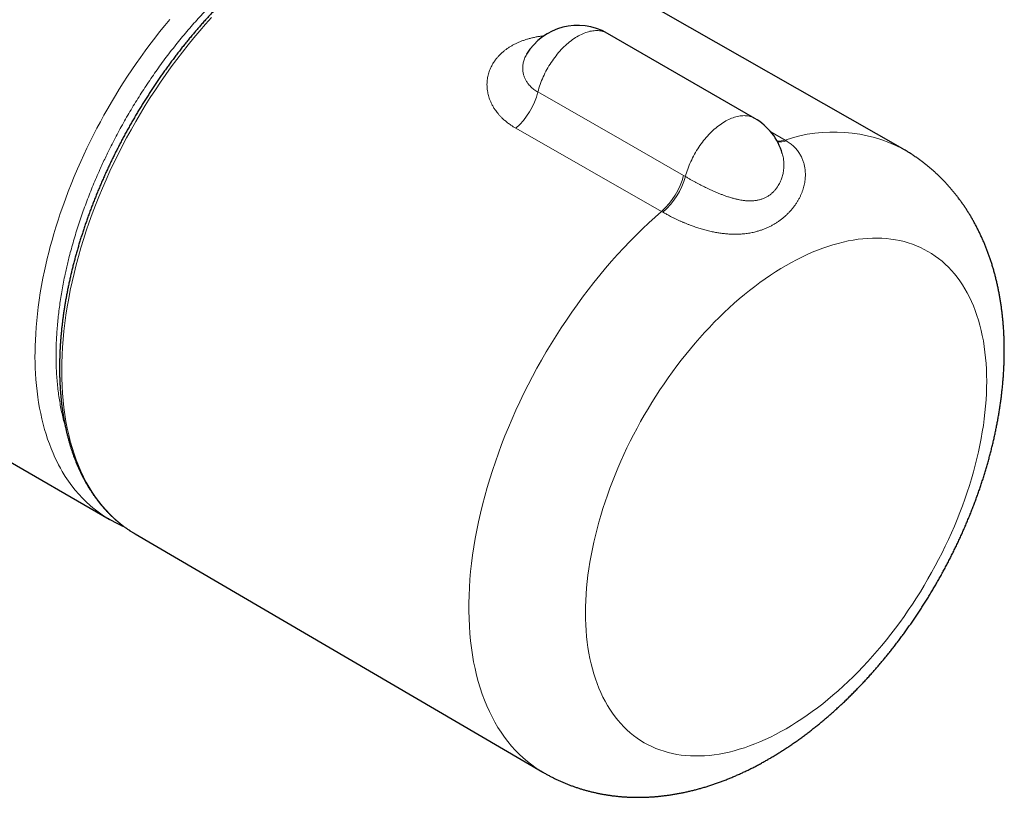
# Model space of a CAD drawing. Header units: millimetres. Extents: x 8 to 806, y 12 to 390.
# Tile 10 of 15: x 740 to 806, y 24 to 77. Entities that reach past the tile are written whole.
import ezdxf

# ---------------------------------------------------------------- set-up
doc = ezdxf.new("R2010")
doc.units = ezdxf.units.MM

msp = doc.modelspace()

# ---------------------------------------------------------------- linework, layer by layer
at = {"color": 7, "linetype": 'Continuous', "lineweight": 30}
for p, q in [((799.392, 67.924), (771.845, 83.63)), ((789.461, 69.962), (779.561, 75.677)), ((700.461, 69.397), (746.098, 43.052)), ((747.769, 42.101), (747.845, 42.057)), ((747.845, 42.057), (775.222, 26.056))]:
    msp.add_line(p, q, dxfattribs=at)
at = {"color": 252, "linetype": 'Continuous', "lineweight": 0}
for p, q in [((783.199, 63.723), (773.411, 69.303)), ((790.534, 69.057), (791.49, 68.51)), ((791.49, 68.51), (791.574, 68.461)), ((784.672, 66.135), (784.798, 66.062)), ((783.282, 63.674), (783.199, 63.723))]:
    msp.add_line(p, q, dxfattribs=at)
at = {"color": 252, "linetype": 'Continuous', "lineweight": 0, "flags": 128}
for points in [[(752.979, 76.741), (752.575, 76.294), (752.177, 75.837), (751.784, 75.371), (751.396, 74.896), (751.014, 74.413), (750.638, 73.923), (750.269, 73.424), (749.906, 72.919), (749.55, 72.406), (749.201, 71.887), (748.86, 71.362), (748.526, 70.831), (748.199, 70.294), (747.881, 69.752), (747.571, 69.206), (747.269, 68.655), (746.976, 68.1), (746.692, 67.542), (746.417, 66.98), (746.151, 66.415), (745.895, 65.848), (745.648, 65.279), (745.411, 64.708), (745.184, 64.136), (744.967, 63.563), (744.76, 62.99), (744.563, 62.416), (744.377, 61.843), (744.202, 61.27), (744.037, 60.699), (743.884, 60.129), (743.741, 59.56), (743.609, 58.994), (743.488, 58.431), (743.379, 57.87), (743.281, 57.313), (743.194, 56.76), (743.119, 56.211), (743.055, 55.666), (743.003, 55.127), (742.962, 54.592), (742.933, 54.064), (742.916, 53.541), (742.91, 53.024), (742.916, 52.515), (742.933, 52.012), (742.962, 51.517), (743.003, 51.029), (743.055, 50.55), (743.119, 50.079), (743.194, 49.617), (743.281, 49.164), (743.379, 48.72), (743.488, 48.286), (743.609, 47.861), (743.741, 47.448), (743.884, 47.044), (744.037, 46.652), (744.202, 46.27), (744.377, 45.9), (744.563, 45.541), (744.76, 45.195), (744.967, 44.86), (745.184, 44.538), (745.411, 44.228), (745.648, 43.931), (745.895, 43.647), (746.151, 43.376), (746.417, 43.118), (746.692, 42.874), (746.976, 42.643), (747.269, 42.427), (747.571, 42.224), (747.769, 42.101)], [(746.099, 43.053), (746.043, 43.084), (745.789, 43.239), (745.541, 43.404), (745.356, 43.537), (745.173, 43.675), (744.994, 43.819), (744.818, 43.967), (744.556, 44.206), (744.302, 44.457), (744.056, 44.722), (743.82, 44.998), (743.588, 45.291), (743.365, 45.597), (743.152, 45.916), (742.949, 46.247), (742.82, 46.473), (742.696, 46.704), (742.576, 46.94), (742.46, 47.182), (742.327, 47.481), (742.2, 47.787), (742.08, 48.099), (741.966, 48.42), (741.859, 48.748), (741.76, 49.082), (741.665, 49.428), (741.579, 49.78), (741.499, 50.138), (741.427, 50.504), (741.362, 50.876), (741.305, 51.254), (741.254, 51.642), (741.212, 52.035), (741.177, 52.435), (741.15, 52.84), (741.133, 53.201), (741.122, 53.567), (741.117, 53.936), (741.118, 54.31), (741.126, 54.687), (741.14, 55.068), (741.163, 55.505), (741.194, 55.946), (741.232, 56.391), (741.279, 56.841), (741.334, 57.295), (741.397, 57.751), (741.472, 58.241), (741.557, 58.734), (741.65, 59.23), (741.753, 59.729), (741.842, 60.138), (741.938, 60.548), (742.04, 60.959), (742.147, 61.372), (742.261, 61.786), (742.38, 62.202), (742.519, 62.661), (742.664, 63.121), (742.817, 63.582), (742.976, 64.043), (743.158, 64.548), (743.349, 65.054), (743.547, 65.558), (743.753, 66.064), (743.968, 66.569), (744.19, 67.073), (744.394, 67.521), (744.605, 67.968), (744.821, 68.412), (745.044, 68.857), (745.272, 69.299), (745.506, 69.74), (745.749, 70.184), (745.998, 70.626), (746.252, 71.064), (746.513, 71.501), (746.778, 71.935), (747.049, 72.365), (747.328, 72.796), (747.612, 73.222), (747.901, 73.646), (748.195, 74.064), (748.511, 74.503), (748.833, 74.935), (749.159, 75.363), (749.489, 75.784), (749.827, 76.202), (750.169, 76.614)], [(779.561, 75.677), (779.559, 75.679), (779.488, 75.717), (779.415, 75.75), (779.339, 75.78), (779.261, 75.805), (779.181, 75.826), (779.1, 75.842), (779.016, 75.854), (778.931, 75.862), (778.844, 75.865), (778.755, 75.863), (778.665, 75.857), (778.573, 75.847), (778.481, 75.833), (778.387, 75.814), (778.292, 75.79), (778.197, 75.763), (778.1, 75.731), (778.003, 75.694), (777.906, 75.654), (777.807, 75.609), (777.709, 75.56), (777.611, 75.507), (777.512, 75.45), (777.414, 75.39), (777.315, 75.325), (777.217, 75.256), (777.12, 75.184), (777.023, 75.108), (776.926, 75.029), (776.83, 74.946), (776.736, 74.86), (776.642, 74.771), (776.549, 74.679), (776.458, 74.583), (776.368, 74.485), (776.279, 74.384), (776.192, 74.281), (776.107, 74.174), (776.023, 74.066), (775.941, 73.955), (775.862, 73.842), (775.784, 73.727), (775.708, 73.611), (775.635, 73.492), (775.564, 73.372), (775.495, 73.251), (775.429, 73.128), (775.366, 73.005), (775.305, 72.88), (775.247, 72.755), (775.192, 72.628), (775.139, 72.502), (775.09, 72.375), (775.043, 72.248), (775, 72.12), (774.96, 71.993), (774.923, 71.866), (774.889, 71.74)], [(774.889, 71.74), (780.551, 68.496), (784.672, 66.135)], [(789.461, 69.962), (789.445, 69.971), (789.375, 70.008), (789.301, 70.041), (789.226, 70.069), (789.149, 70.094), (789.069, 70.113), (788.988, 70.129), (788.905, 70.14), (788.82, 70.147), (788.733, 70.15), (788.645, 70.148), (788.556, 70.142), (788.465, 70.131), (788.373, 70.116), (788.28, 70.097), (788.186, 70.074), (788.091, 70.046), (787.995, 70.014), (787.899, 69.978), (787.802, 69.938), (787.705, 69.893), (787.607, 69.845), (787.51, 69.792), (787.412, 69.736), (787.314, 69.675), (787.217, 69.611), (787.12, 69.544), (787.023, 69.472), (786.926, 69.397), (786.831, 69.319), (786.736, 69.237), (786.642, 69.152), (786.549, 69.063), (786.457, 68.972), (786.366, 68.878), (786.277, 68.781), (786.188, 68.681), (786.102, 68.578), (786.017, 68.473), (785.934, 68.366), (785.852, 68.256), (785.773, 68.145), (785.696, 68.031), (785.62, 67.916), (785.547, 67.799), (785.476, 67.68), (785.408, 67.56), (785.342, 67.438), (785.278, 67.316), (785.218, 67.192), (785.159, 67.068), (785.104, 66.943), (785.051, 66.818), (785.002, 66.692), (784.955, 66.566), (784.911, 66.439), (784.87, 66.313), (784.832, 66.187), (784.798, 66.062)], [(775.222, 26.056), (775.089, 26.136), (774.781, 26.334), (774.482, 26.546), (774.191, 26.772), (773.909, 27.012), (773.637, 27.265), (773.374, 27.533), (773.121, 27.813), (772.877, 28.107), (772.644, 28.413), (772.42, 28.733), (772.207, 29.065), (772.004, 29.409), (771.812, 29.765), (771.63, 30.133), (771.459, 30.513), (771.299, 30.904), (771.151, 31.306), (771.013, 31.719), (770.886, 32.142), (770.771, 32.575), (770.667, 33.019), (770.575, 33.472), (770.494, 33.934), (770.425, 34.405), (770.367, 34.885), (770.321, 35.373), (770.287, 35.869), (770.264, 36.373), (770.253, 36.884), (770.254, 37.401), (770.267, 37.926), (770.291, 38.457), (770.327, 38.993), (770.375, 39.535), (770.435, 40.082), (770.506, 40.634), (770.588, 41.19), (770.683, 41.75), (770.788, 42.314), (770.905, 42.881), (771.033, 43.451), (771.173, 44.023), (771.324, 44.597), (771.485, 45.173), (771.658, 45.75), (771.841, 46.328), (772.035, 46.906), (772.239, 47.485), (772.454, 48.063), (772.679, 48.64), (772.914, 49.216), (773.159, 49.791), (773.414, 50.364), (773.679, 50.934), (773.952, 51.501), (774.235, 52.066), (774.527, 52.627), (774.828, 53.184), (775.137, 53.737), (775.455, 54.285), (775.781, 54.828), (776.115, 55.366), (776.457, 55.898), (776.806, 56.424), (777.162, 56.943), (777.525, 57.455), (777.895, 57.961), (778.272, 58.458), (778.655, 58.948), (779.043, 59.43), (779.438, 59.903), (779.838, 60.367), (780.243, 60.822), (780.653, 61.267), (781.067, 61.703), (781.486, 62.128), (781.909, 62.544), (782.336, 62.948), (782.766, 63.341), (783.199, 63.723)], [(791.56, 28.979), (791.912, 29.188), (792.265, 29.408), (792.617, 29.637), (792.968, 29.877), (793.318, 30.127), (793.667, 30.387), (794.015, 30.657), (794.36, 30.936), (794.704, 31.224), (795.046, 31.522), (795.386, 31.829), (795.722, 32.144), (796.056, 32.467), (796.387, 32.799), (796.715, 33.139), (797.039, 33.487), (797.359, 33.843), (797.675, 34.205), (797.987, 34.575), (798.295, 34.952), (798.598, 35.335), (798.896, 35.724), (799.19, 36.12), (799.478, 36.521), (799.76, 36.928), (800.037, 37.34), (800.308, 37.757), (800.574, 38.178), (800.832, 38.604), (801.085, 39.034), (801.331, 39.468), (801.571, 39.905), (801.803, 40.346), (802.029, 40.789), (802.247, 41.235), (802.458, 41.683), (802.661, 42.133), (802.857, 42.585), (803.046, 43.038), (803.226, 43.492), (803.398, 43.947), (803.562, 44.402), (803.718, 44.857), (803.866, 45.312), (804.005, 45.767), (804.136, 46.221), (804.258, 46.673), (804.371, 47.124), (804.476, 47.573), (804.572, 48.021), (804.658, 48.465), (804.736, 48.908), (804.805, 49.347), (804.865, 49.783), (804.915, 50.215), (804.957, 50.643), (804.989, 51.067), (805.012, 51.487), (805.026, 51.902), (805.031, 52.312), (805.026, 52.716), (805.012, 53.115), (804.989, 53.508), (804.957, 53.895), (804.915, 54.276), (804.865, 54.65), (804.805, 55.016), (804.736, 55.376), (804.658, 55.728), (804.572, 56.073), (804.476, 56.41), (804.371, 56.738), (804.258, 57.058), (804.136, 57.37), (804.005, 57.673), (803.866, 57.967), (803.718, 58.251), (803.562, 58.526), (803.398, 58.792), (803.226, 59.048), (803.046, 59.294), (802.857, 59.53), (802.661, 59.755), (802.458, 59.97), (802.247, 60.175), (802.029, 60.368), (801.803, 60.551), (801.571, 60.723), (801.331, 60.884), (801.085, 61.034), (800.832, 61.172), (800.574, 61.299), (800.308, 61.414), (800.037, 61.518), (799.76, 61.611), (799.478, 61.691), (799.19, 61.76), (798.896, 61.817), (798.598, 61.862), (798.295, 61.895), (797.987, 61.917), (797.675, 61.926), (797.359, 61.924), (797.039, 61.909), (796.715, 61.883), (796.387, 61.845), (796.056, 61.795), (795.722, 61.733), (795.386, 61.659), (795.046, 61.574), (794.704, 61.477), (794.36, 61.368), (794.015, 61.248), (793.667, 61.116), (793.318, 60.973), (792.968, 60.819), (792.617, 60.653), (792.265, 60.477), (791.912, 60.289), (791.56, 60.091), (791.207, 59.882), (790.855, 59.663), (790.503, 59.433), (790.152, 59.193), (789.801, 58.943), (789.452, 58.683), (789.105, 58.413), (788.759, 58.134), (788.415, 57.846), (788.073, 57.548), (787.734, 57.242), (787.397, 56.927), (787.063, 56.603), (786.732, 56.271), (786.404, 55.931), (786.08, 55.583), (785.76, 55.228), (785.444, 54.865), (785.132, 54.495), (784.824, 54.119), (784.521, 53.735), (784.223, 53.346), (783.93, 52.95), (783.642, 52.549), (783.359, 52.142), (783.082, 51.73), (782.811, 51.313), (782.546, 50.892), (782.287, 50.466), (782.034, 50.036), (781.788, 49.602), (781.549, 49.165), (781.316, 48.724), (781.091, 48.281), (780.872, 47.835), (780.661, 47.387), (780.458, 46.937), (780.262, 46.485), (780.074, 46.032), (779.893, 45.578), (779.721, 45.123), (779.557, 44.668), (779.401, 44.213), (779.253, 43.758), (779.114, 43.303), (778.983, 42.85), (778.861, 42.397), (778.748, 41.946), (778.643, 41.497), (778.548, 41.05), (778.461, 40.605), (778.383, 40.163), (778.314, 39.724), (778.254, 39.288), (778.204, 38.855), (778.162, 38.427), (778.13, 38.003), (778.107, 37.583), (778.093, 37.168), (778.089, 36.758), (778.093, 36.354), (778.107, 35.955), (778.13, 35.562), (778.162, 35.175), (778.204, 34.795), (778.254, 34.421), (778.314, 34.054), (778.383, 33.694), (778.461, 33.342), (778.548, 32.997), (778.643, 32.661), (778.748, 32.332), (778.861, 32.012), (778.983, 31.7), (779.114, 31.397), (779.253, 31.104), (779.401, 30.819), (779.557, 30.544), (779.721, 30.278), (779.893, 30.022), (780.074, 29.776), (780.262, 29.541), (780.458, 29.315), (780.661, 29.1), (780.872, 28.896), (781.091, 28.702), (781.316, 28.519), (781.549, 28.347), (781.788, 28.186), (782.034, 28.037), (782.287, 27.898), (782.546, 27.771), (782.811, 27.656), (783.082, 27.552), (783.359, 27.46), (783.642, 27.379), (783.93, 27.31), (784.223, 27.253), (784.521, 27.208), (784.824, 27.175), (785.132, 27.154), (785.444, 27.144), (785.76, 27.147), (786.08, 27.161), (786.404, 27.187), (786.732, 27.226), (787.063, 27.276), (787.397, 27.337), (787.734, 27.411), (788.073, 27.497), (788.415, 27.594), (788.759, 27.702), (789.105, 27.823), (789.452, 27.954), (789.801, 28.097), (790.152, 28.252), (790.503, 28.417), (790.855, 28.594), (791.207, 28.781), (791.56, 28.979)]]:
    msp.add_lwpolyline(points, dxfattribs=at)
at = {"color": 7, "linetype": 'Continuous', "lineweight": 30}
for centre, start, end in [((777.561, 72.213), 60.00268, 148.99615), ((787.461, 66.498), 16.14486, 60.00268)]:
    msp.add_arc(centre, 4, start, end, dxfattribs=at)
at = {"color": 252, "linetype": 'Continuous', "lineweight": 0}
for centre, radius, start, end in [((770.116, 72.967), 4.928, 311.96435, 345.58027), ((794.757, 58.997), 10.058, 62.56441, 108.95852), ((791.059, 69.932), 1.487, 265.9123, 286.84966), ((791.139, 69.824), 1.431, 263.56546, 287.68447), ((779.905, 67.391), 4.93, 311.92135, 345.23591), ((779.986, 67.441), 5.005, 311.18731, 344.00717)]:
    msp.add_arc(centre, radius, start, end, dxfattribs=at)
for points, knots in [([(779.216, 91.073), (778.899, 90.962), (778.265, 90.742), (777.312, 90.401), (776.231, 90.006), (775.021, 89.551), (773.682, 89.033), (772.404, 88.525), (771.187, 88.027), (770.033, 87.544), (768.877, 87.05), (767.654, 86.514), (766.364, 85.936), (765.007, 85.312), (763.776, 84.733), (762.673, 84.203), (761.697, 83.727), (760.924, 83.343), (760.353, 83.057), (759.984, 82.87), (759.615, 82.68), (759.246, 82.484), (758.877, 82.279), (758.481, 82.048), (758.057, 81.787), (757.607, 81.496), (757.157, 81.19), (756.709, 80.871), (756.285, 80.556), (755.886, 80.248), (755.511, 79.947), (755.138, 79.638), (754.747, 79.303), (754.339, 78.94), (753.914, 78.548), (753.494, 78.144), (753.077, 77.73), (752.67, 77.311), (752.273, 76.888), (751.886, 76.462), (751.504, 76.027), (751.126, 75.582), (750.753, 75.128), (750.384, 74.665), (750.021, 74.195), (749.664, 73.717), (749.318, 73.237), (748.981, 72.757), (748.655, 72.277), (748.336, 71.79), (748.023, 71.298), (747.717, 70.802), (747.418, 70.3), (747.126, 69.792), (746.841, 69.28), (746.564, 68.764), (746.295, 68.244), (746.055, 67.765), (745.843, 67.326), (745.657, 66.929), (745.456, 66.488), (745.243, 66.004), (745.019, 65.475), (744.804, 64.944), (744.599, 64.413), (744.402, 63.881), (744.214, 63.348), (744.036, 62.814), (743.866, 62.28), (743.707, 61.747), (743.557, 61.215), (743.429, 60.728), (743.319, 60.286), (743.227, 59.889), (743.13, 59.45), (743.032, 58.971), (742.936, 58.452), (742.849, 57.935), (742.773, 57.423), (742.707, 56.914), (742.652, 56.409), (742.606, 55.908), (742.571, 55.411), (742.547, 54.919), (742.533, 54.432), (742.53, 53.991), (742.535, 53.594), (742.545, 53.24), (742.564, 52.838), (742.596, 52.389), (742.643, 51.898), (742.703, 51.416), (742.775, 50.942), (742.859, 50.479), (742.957, 50.022), (743.055, 49.616), (743.127, 49.366), (743.156, 49.263)], [0, 0, 0, 0, 0.019137, 0.038275, 0.057412, 0.084207, 0.111002, 0.137796, 0.160796, 0.183797, 0.206798, 0.229798, 0.256723, 0.283649, 0.310574, 0.329886, 0.349198, 0.368509, 0.375797, 0.383088, 0.390378, 0.397666, 0.404952, 0.412237, 0.421137, 0.430043, 0.438951, 0.447857, 0.456758, 0.464294, 0.471831, 0.479369, 0.486904, 0.495645, 0.504392, 0.51314, 0.521886, 0.530627, 0.539009, 0.547393, 0.555778, 0.56416, 0.572596, 0.581036, 0.589478, 0.597919, 0.606355, 0.614497, 0.622644, 0.630794, 0.638943, 0.64709, 0.655232, 0.663411, 0.671594, 0.679779, 0.687962, 0.696141, 0.702303, 0.708466, 0.714628, 0.722759, 0.730896, 0.739035, 0.747174, 0.755311, 0.763442, 0.771609, 0.779779, 0.787951, 0.796121, 0.804288, 0.81044, 0.816593, 0.822745, 0.830888, 0.839036, 0.847186, 0.855336, 0.863484, 0.871626, 0.879803, 0.887985, 0.896167, 0.904348, 0.912525, 0.918685, 0.924846, 0.931006, 0.939911, 0.948823, 0.957738, 0.966654, 0.975566, 0.984472, 0.993591, 1, 1, 1, 1]), ([(773.411, 69.303), (773.353, 69.337), (773.237, 69.405), (773.052, 69.526), (772.857, 69.668), (772.657, 69.832), (772.485, 69.991), (772.339, 70.143), (772.217, 70.282), (772.106, 70.423), (771.992, 70.582), (771.879, 70.762), (771.771, 70.964), (771.686, 71.155), (771.62, 71.333), (771.571, 71.493), (771.532, 71.653), (771.499, 71.83), (771.476, 72.027), (771.468, 72.244), (771.477, 72.444), (771.498, 72.626), (771.527, 72.788), (771.566, 72.949), (771.615, 73.108), (771.675, 73.266), (771.745, 73.422), (771.826, 73.575), (771.917, 73.726), (772.019, 73.874), (772.131, 74.017), (772.252, 74.155), (772.382, 74.288), (772.523, 74.417), (772.674, 74.54), (772.834, 74.658), (773.005, 74.77), (773.185, 74.876), (773.373, 74.975), (773.567, 75.066), (773.769, 75.15), (773.979, 75.226), (774.197, 75.296), (774.421, 75.358), (774.652, 75.412), (774.89, 75.458), (775.111, 75.494), (775.252, 75.51), (775.311, 75.517)], [0, 0, 0, 0, 0.020357, 0.040715, 0.068252, 0.095807, 0.123343, 0.144313, 0.165282, 0.185172, 0.205062, 0.231965, 0.258885, 0.285788, 0.306275, 0.326763, 0.346413, 0.366062, 0.392668, 0.419292, 0.445897, 0.466184, 0.486471, 0.506439, 0.526407, 0.546736, 0.567085, 0.587433, 0.607762, 0.628495, 0.649228, 0.66953, 0.689831, 0.710553, 0.731298, 0.752042, 0.772765, 0.793953, 0.815141, 0.835867, 0.856593, 0.877767, 0.898965, 0.920163, 0.941338, 0.962998, 0.984658, 1, 1, 1, 1]), ([(774.133, 74.274), (774.105, 74.225), (774.049, 74.127), (773.986, 73.979), (773.937, 73.836), (773.902, 73.699), (773.88, 73.569), (773.868, 73.441), (773.866, 73.312), (773.873, 73.178), (773.891, 73.055), (773.915, 72.946), (773.941, 72.852), (773.973, 72.759), (774.011, 72.667), (774.054, 72.576), (774.104, 72.487), (774.159, 72.399), (774.227, 72.304), (774.31, 72.202), (774.408, 72.099), (774.511, 72.003), (774.624, 71.912), (774.749, 71.823), (774.842, 71.768), (774.889, 71.74)], [0, 0, 0, 0, 0.056904, 0.114225, 0.165994, 0.213948, 0.26204, 0.306079, 0.350227, 0.399152, 0.448231, 0.48232, 0.516409, 0.55072, 0.58503, 0.619631, 0.654232, 0.689077, 0.723922, 0.770743, 0.81772, 0.86079, 0.903983, 0.951905, 1, 1, 1, 1]), ([(791.574, 68.461), (791.618, 68.433), (791.708, 68.379), (791.834, 68.289), (791.955, 68.192), (792.07, 68.089), (792.178, 67.979), (792.279, 67.863), (792.372, 67.741), (792.454, 67.619), (792.525, 67.499), (792.587, 67.382), (792.642, 67.261), (792.69, 67.14), (792.73, 67.022), (792.764, 66.905), (792.792, 66.786), (792.815, 66.668), (792.832, 66.551), (792.846, 66.418), (792.854, 66.267), (792.854, 66.096), (792.843, 65.924), (792.823, 65.751), (792.793, 65.578), (792.754, 65.406), (792.706, 65.235), (792.647, 65.06), (792.577, 64.882), (792.494, 64.702), (792.402, 64.526), (792.301, 64.353), (792.191, 64.184), (792.072, 64.021), (791.945, 63.862), (791.806, 63.705), (791.656, 63.549), (791.493, 63.397), (791.322, 63.252), (791.144, 63.116), (790.959, 62.988), (790.769, 62.869), (790.573, 62.759), (790.372, 62.659), (790.164, 62.567), (789.951, 62.485), (789.733, 62.412), (789.533, 62.356), (789.353, 62.312), (789.193, 62.279), (789.031, 62.251), (788.867, 62.228), (788.701, 62.209), (788.532, 62.196), (788.361, 62.187), (788.195, 62.183), (788.033, 62.184), (787.876, 62.189), (787.718, 62.197), (787.515, 62.213), (787.315, 62.234), (787.117, 62.262), (786.925, 62.292), (786.725, 62.329), (786.519, 62.373), (786.35, 62.412), (786.181, 62.455), (786.017, 62.5), (785.857, 62.546), (785.703, 62.593), (785.549, 62.642), (785.398, 62.693), (785.251, 62.745), (785.095, 62.803), (784.926, 62.868), (784.746, 62.941), (784.567, 63.016), (784.391, 63.094), (784.218, 63.174), (784.047, 63.256), (783.88, 63.34), (783.733, 63.417), (783.605, 63.487), (783.494, 63.549), (783.386, 63.611), (783.317, 63.653), (783.282, 63.674)], [0, 0, 0, 0, 0.011056, 0.022112, 0.033275, 0.044438, 0.055723, 0.067008, 0.078403, 0.089797, 0.099675, 0.109553, 0.119498, 0.129443, 0.138521, 0.147598, 0.156723, 0.165848, 0.174428, 0.183017, 0.195579, 0.208202, 0.220851, 0.23361, 0.246392, 0.259283, 0.272196, 0.285165, 0.299376, 0.313647, 0.327942, 0.342342, 0.356765, 0.371291, 0.385839, 0.400441, 0.416279, 0.432251, 0.448248, 0.4643, 0.480377, 0.4964, 0.512305, 0.528342, 0.544404, 0.56052, 0.576663, 0.592752, 0.603913, 0.615074, 0.626273, 0.637472, 0.648716, 0.65996, 0.671248, 0.682536, 0.692555, 0.702574, 0.712629, 0.722684, 0.740969, 0.750144, 0.759319, 0.776548, 0.786793, 0.797038, 0.807339, 0.817639, 0.827032, 0.836425, 0.845867, 0.855309, 0.86419, 0.873081, 0.884509, 0.895937, 0.907469, 0.919002, 0.930662, 0.942322, 0.954104, 0.965885, 0.974395, 0.982917, 0.991452, 1, 1, 1, 1]), ([(784.798, 66.062), (784.857, 66.026), (784.977, 65.955), (785.159, 65.85), (785.335, 65.751), (785.505, 65.659), (785.67, 65.571), (785.833, 65.486), (785.989, 65.407), (786.145, 65.33), (786.311, 65.25), (786.494, 65.165), (786.693, 65.076), (786.897, 64.988), (787.104, 64.903), (787.31, 64.824), (787.529, 64.745), (787.76, 64.668), (787.991, 64.6), (788.212, 64.544), (788.414, 64.5), (788.622, 64.464), (788.837, 64.438), (789.027, 64.426), (789.176, 64.425), (789.288, 64.429), (789.399, 64.437), (789.508, 64.449), (789.615, 64.466), (789.72, 64.488), (789.824, 64.514), (789.926, 64.546), (790.026, 64.583), (790.124, 64.625), (790.22, 64.673), (790.313, 64.725), (790.402, 64.781), (790.487, 64.842), (790.57, 64.907), (790.649, 64.978), (790.726, 65.052), (790.799, 65.131), (790.868, 65.214), (790.949, 65.32), (791.034, 65.448), (791.12, 65.602), (791.191, 65.753), (791.251, 65.903), (791.299, 66.049), (791.337, 66.193), (791.37, 66.348), (791.395, 66.513), (791.409, 66.687), (791.413, 66.852), (791.408, 67.011), (791.395, 67.159), (791.374, 67.304), (791.345, 67.454), (791.318, 67.556), (791.303, 67.612)], [0, 0, 0, 0, 0.024198, 0.048499, 0.069498, 0.089364, 0.109287, 0.127108, 0.14497, 0.161688, 0.178439, 0.199166, 0.220502, 0.241905, 0.26348, 0.285122, 0.306378, 0.33159, 0.356911, 0.378823, 0.400809, 0.42065, 0.445328, 0.470126, 0.482609, 0.495092, 0.507648, 0.520203, 0.532592, 0.544981, 0.557452, 0.569924, 0.582508, 0.595092, 0.607772, 0.620452, 0.632821, 0.64519, 0.65765, 0.67011, 0.682683, 0.695256, 0.707915, 0.720574, 0.741569, 0.761461, 0.781423, 0.79931, 0.817242, 0.834047, 0.850887, 0.871699, 0.891382, 0.911117, 0.92876, 0.94644, 0.96298, 0.979551, 1, 1, 1, 1])]:
    msp.add_open_spline(points, degree=3, knots=knots, dxfattribs=at)
at = {"color": 7, "linetype": 'Continuous', "lineweight": 30}
for points, knots in [([(759.634, 82.445), (759.594, 82.421), (759.477, 82.354), (759.284, 82.24), (759.056, 82.1), (758.828, 81.958), (758.6, 81.812), (758.372, 81.663), (758.144, 81.51), (757.917, 81.354), (757.69, 81.195), (757.464, 81.032), (757.238, 80.866), (757.013, 80.697), (756.788, 80.525), (756.564, 80.35), (756.34, 80.171), (756.117, 79.989), (755.895, 79.805), (755.673, 79.617), (755.452, 79.427), (755.232, 79.233), (755.013, 79.037), (754.795, 78.837), (754.577, 78.635), (754.361, 78.43), (754.146, 78.222), (753.931, 78.012), (753.718, 77.799), (753.506, 77.583), (753.295, 77.365), (753.085, 77.144), (752.876, 76.92), (752.669, 76.694), (752.463, 76.465), (752.258, 76.235), (752.055, 76.001), (751.853, 75.766), (751.652, 75.528), (751.453, 75.288), (751.255, 75.045), (751.059, 74.801), (750.865, 74.554), (750.672, 74.306), (750.481, 74.055), (750.291, 73.802), (750.103, 73.548), (749.917, 73.291), (749.732, 73.033), (749.55, 72.772), (749.369, 72.51), (749.19, 72.247), (749.013, 71.981), (748.838, 71.715), (748.665, 71.446), (748.494, 71.176), (748.325, 70.904), (748.157, 70.631), (747.992, 70.357), (747.83, 70.081), (747.669, 69.805), (747.51, 69.526), (747.354, 69.247), (747.199, 68.966), (747.047, 68.685), (746.898, 68.402), (746.75, 68.119), (746.605, 67.834), (746.463, 67.549), (746.322, 67.262), (746.184, 66.975), (746.049, 66.687), (745.916, 66.399), (745.785, 66.11), (745.657, 65.82), (745.531, 65.53), (745.408, 65.239), (745.288, 64.948), (745.17, 64.656), (745.054, 64.364), (744.942, 64.072), (744.832, 63.78), (744.724, 63.487), (744.62, 63.195), (744.518, 62.902), (744.418, 62.609), (744.322, 62.316), (744.228, 62.024), (744.137, 61.731), (744.049, 61.439), (743.963, 61.147), (743.881, 60.855), (743.801, 60.563), (743.724, 60.272), (743.65, 59.981), (743.579, 59.691), (743.511, 59.401), (743.446, 59.112), (743.383, 58.824), (743.324, 58.536), (743.267, 58.249), (743.214, 57.963), (743.163, 57.677), (743.116, 57.393), (743.071, 57.109), (743.029, 56.827), (742.991, 56.545), (742.955, 56.265), (742.923, 55.986), (742.893, 55.707), (742.867, 55.431), (742.843, 55.155), (742.823, 54.881), (742.805, 54.608), (742.791, 54.336), (742.78, 54.066), (742.772, 53.798), (742.767, 53.531), (742.765, 53.266), (742.766, 53.002), (742.77, 52.74), (742.777, 52.48), (742.788, 52.222), (742.801, 51.966), (742.817, 51.711), (742.837, 51.459), (742.86, 51.208), (742.885, 50.959), (742.914, 50.713), (742.946, 50.469), (742.981, 50.227), (743.019, 49.987), (743.06, 49.749), (743.104, 49.514), (743.152, 49.281), (743.202, 49.05), (743.255, 48.822), (743.312, 48.596), (743.371, 48.373), (743.433, 48.153), (743.498, 47.935), (743.567, 47.72), (743.638, 47.507), (743.712, 47.297), (743.79, 47.091), (743.87, 46.886), (743.953, 46.685), (744.039, 46.487), (744.127, 46.291), (744.219, 46.099), (744.314, 45.909), (744.411, 45.723), (744.511, 45.54), (744.614, 45.36), (744.72, 45.183), (744.828, 45.009), (744.939, 44.838), (745.053, 44.671), (745.169, 44.507), (745.289, 44.347), (745.41, 44.189), (745.535, 44.035), (745.661, 43.885), (745.791, 43.738), (745.923, 43.594), (746.057, 43.454), (746.194, 43.317), (746.333, 43.184), (746.475, 43.055), (746.619, 42.929), (746.765, 42.806), (746.914, 42.687), (747.065, 42.572), (747.218, 42.461), (747.374, 42.353), (747.532, 42.249), (747.662, 42.166), (747.741, 42.119), (747.766, 42.104)], [0, 0, 0, 0, 0.003025, 0.008761, 0.014496, 0.020231, 0.025966, 0.031701, 0.037435, 0.043169, 0.048903, 0.054636, 0.060369, 0.066101, 0.071833, 0.077565, 0.083296, 0.089027, 0.094757, 0.100487, 0.106217, 0.111946, 0.117675, 0.123403, 0.129131, 0.134859, 0.140586, 0.146313, 0.152039, 0.157765, 0.163491, 0.169216, 0.174941, 0.180666, 0.18639, 0.192114, 0.197838, 0.203561, 0.209285, 0.215007, 0.22073, 0.226453, 0.232175, 0.237897, 0.243618, 0.24934, 0.255061, 0.260782, 0.266503, 0.272224, 0.277945, 0.283666, 0.289386, 0.295106, 0.300827, 0.306547, 0.312267, 0.317987, 0.323707, 0.329427, 0.335147, 0.340867, 0.346587, 0.352308, 0.358028, 0.363748, 0.369468, 0.375188, 0.380909, 0.386629, 0.39235, 0.39807, 0.403791, 0.409512, 0.415233, 0.420955, 0.426676, 0.432398, 0.43812, 0.443842, 0.449564, 0.455287, 0.461009, 0.466733, 0.472456, 0.47818, 0.483904, 0.489628, 0.495353, 0.501077, 0.506803, 0.512528, 0.518254, 0.523981, 0.529708, 0.535435, 0.541162, 0.54689, 0.552619, 0.558347, 0.564077, 0.569806, 0.575536, 0.581267, 0.586998, 0.592729, 0.598461, 0.604194, 0.609926, 0.615659, 0.621393, 0.627127, 0.632861, 0.638596, 0.644331, 0.650067, 0.655802, 0.661539, 0.667275, 0.673012, 0.678748, 0.684485, 0.690223, 0.69596, 0.701697, 0.707434, 0.713171, 0.718908, 0.724645, 0.730381, 0.736117, 0.741852, 0.747587, 0.753321, 0.759055, 0.764787, 0.770518, 0.776248, 0.781977, 0.787704, 0.793429, 0.799153, 0.804875, 0.810595, 0.816312, 0.822027, 0.827739, 0.833449, 0.839155, 0.844859, 0.850559, 0.856256, 0.861949, 0.867638, 0.873324, 0.879006, 0.884683, 0.890356, 0.896026, 0.90169, 0.907351, 0.913007, 0.918659, 0.924307, 0.929951, 0.935591, 0.941227, 0.946859, 0.952488, 0.958113, 0.963735, 0.969355, 0.974972, 0.980587, 0.9862, 0.991811, 0.997421, 1, 1, 1, 1]), ([(790.363, 26.924), (790.409, 26.951), (790.54, 27.027), (790.754, 27.154), (791.004, 27.307), (791.253, 27.464), (791.501, 27.624), (791.748, 27.788), (791.994, 27.955), (792.239, 28.125), (792.483, 28.299), (792.725, 28.477), (792.966, 28.657), (793.206, 28.841), (793.445, 29.028), (793.682, 29.218), (793.917, 29.411), (794.152, 29.607), (794.385, 29.806), (794.616, 30.008), (794.846, 30.213), (795.074, 30.421), (795.301, 30.631), (795.526, 30.845), (795.749, 31.06), (795.971, 31.279), (796.191, 31.5), (796.409, 31.724), (796.625, 31.95), (796.84, 32.179), (797.053, 32.41), (797.264, 32.643), (797.474, 32.879), (797.681, 33.117), (797.887, 33.358), (798.09, 33.6), (798.292, 33.845), (798.492, 34.092), (798.69, 34.341), (798.886, 34.592), (799.079, 34.845), (799.271, 35.1), (799.461, 35.357), (799.648, 35.616), (799.834, 35.876), (800.017, 36.139), (800.198, 36.403), (800.377, 36.669), (800.554, 36.936), (800.728, 37.206), (800.9, 37.476), (801.07, 37.749), (801.238, 38.023), (801.403, 38.298), (801.566, 38.575), (801.727, 38.853), (801.885, 39.133), (802.041, 39.414), (802.194, 39.696), (802.345, 39.979), (802.493, 40.264), (802.639, 40.55), (802.783, 40.836), (802.923, 41.124), (803.062, 41.413), (803.197, 41.703), (803.33, 41.994), (803.46, 42.286), (803.588, 42.579), (803.713, 42.872), (803.835, 43.166), (803.954, 43.462), (804.071, 43.757), (804.185, 44.054), (804.296, 44.351), (804.404, 44.649), (804.51, 44.947), (804.612, 45.245), (804.711, 45.545), (804.808, 45.844), (804.902, 46.144), (804.992, 46.445), (805.08, 46.745), (805.164, 47.046), (805.246, 47.348), (805.324, 47.649), (805.399, 47.95), (805.472, 48.252), (805.54, 48.554), (805.606, 48.855), (805.669, 49.157), (805.728, 49.458), (805.784, 49.76), (805.837, 50.061), (805.886, 50.362), (805.932, 50.663), (805.975, 50.963), (806.014, 51.263), (806.049, 51.563), (806.082, 51.862), (806.111, 52.161), (806.136, 52.459), (806.158, 52.756), (806.176, 53.053), (806.19, 53.349), (806.201, 53.644), (806.209, 53.938), (806.212, 54.231), (806.212, 54.524), (806.209, 54.815), (806.201, 55.104), (806.19, 55.393), (806.175, 55.68), (806.156, 55.966), (806.134, 56.25), (806.108, 56.533), (806.078, 56.814), (806.044, 57.093), (806.006, 57.371), (805.965, 57.646), (805.92, 57.92), (805.871, 58.191), (805.819, 58.46), (805.762, 58.727), (805.702, 58.992), (805.638, 59.254), (805.571, 59.514), (805.5, 59.772), (805.425, 60.026), (805.347, 60.279), (805.265, 60.528), (805.18, 60.775), (805.091, 61.018), (804.998, 61.259), (804.902, 61.497), (804.803, 61.732), (804.7, 61.964), (804.594, 62.193), (804.485, 62.419), (804.373, 62.642), (804.257, 62.862), (804.138, 63.078), (804.016, 63.291), (803.891, 63.501), (803.762, 63.708), (803.631, 63.912), (803.497, 64.112), (803.359, 64.309), (803.219, 64.502), (803.076, 64.693), (802.93, 64.879), (802.781, 65.063), (802.63, 65.243), (802.475, 65.42), (802.318, 65.593), (802.159, 65.762), (801.996, 65.929), (801.831, 66.091), (801.664, 66.251), (801.494, 66.406), (801.321, 66.558), (801.146, 66.707), (800.969, 66.852), (800.789, 66.994), (800.607, 67.131), (800.423, 67.265), (800.236, 67.396), (800.047, 67.523), (799.856, 67.646), (799.662, 67.765), (799.508, 67.858), (799.417, 67.909), (799.391, 67.923)], [0, 0, 0, 0, 0.003407, 0.009542, 0.015677, 0.021813, 0.02795, 0.034087, 0.040224, 0.046359, 0.052493, 0.058624, 0.064753, 0.070879, 0.077001, 0.083121, 0.089236, 0.095347, 0.101455, 0.107558, 0.113656, 0.119751, 0.12584, 0.131925, 0.138006, 0.144082, 0.150153, 0.15622, 0.162283, 0.168341, 0.174395, 0.180445, 0.186491, 0.192533, 0.198571, 0.204606, 0.210637, 0.216664, 0.222689, 0.22871, 0.234729, 0.240745, 0.246758, 0.252769, 0.258778, 0.264784, 0.27079, 0.276793, 0.282795, 0.288796, 0.294795, 0.300794, 0.306792, 0.31279, 0.318787, 0.324785, 0.330782, 0.336779, 0.342778, 0.348776, 0.354776, 0.360776, 0.366778, 0.372781, 0.378785, 0.384792, 0.3908, 0.396811, 0.402823, 0.408839, 0.414857, 0.420878, 0.426902, 0.432929, 0.43896, 0.444994, 0.451032, 0.457074, 0.463119, 0.469169, 0.475224, 0.481283, 0.487346, 0.493414, 0.499487, 0.505564, 0.511647, 0.517734, 0.523827, 0.529924, 0.536027, 0.542134, 0.548246, 0.554364, 0.560486, 0.566613, 0.572744, 0.578879, 0.585019, 0.591162, 0.597309, 0.603459, 0.609611, 0.615766, 0.621923, 0.628081, 0.634239, 0.640397, 0.646554, 0.652709, 0.658861, 0.66501, 0.671155, 0.677294, 0.683427, 0.689552, 0.695669, 0.701776, 0.707872, 0.713956, 0.720028, 0.726085, 0.732127, 0.738153, 0.744161, 0.750151, 0.756122, 0.762073, 0.768003, 0.773911, 0.779796, 0.785659, 0.791498, 0.797314, 0.803105, 0.808871, 0.814613, 0.82033, 0.826023, 0.83169, 0.837333, 0.842952, 0.848547, 0.854118, 0.859666, 0.865191, 0.870694, 0.876175, 0.881635, 0.887075, 0.892495, 0.897896, 0.903279, 0.908645, 0.913994, 0.919327, 0.924645, 0.929949, 0.935239, 0.940517, 0.945784, 0.95104, 0.956287, 0.961524, 0.966754, 0.971977, 0.977193, 0.982405, 0.987612, 0.992816, 0.998017, 1, 1, 1, 1]), ([(746.098, 43.052), (746.114, 43.043), (746.186, 43.001), (746.315, 42.93), (746.485, 42.84), (746.658, 42.755), (746.822, 42.678), (746.961, 42.615), (747.04, 42.582), (747.07, 42.57)], [0, 0, 0, 0, 0.0526432, 0.2300487, 0.4072936, 0.5844487, 0.7615844, 0.9094182, 1, 1, 1, 1]), ([(775.222, 26.057), (775.246, 26.043), (775.334, 25.991), (775.49, 25.904), (775.69, 25.796), (775.892, 25.692), (776.096, 25.592), (776.302, 25.496), (776.509, 25.403), (776.719, 25.315), (776.93, 25.23), (777.144, 25.149), (777.358, 25.072), (777.575, 24.999), (777.793, 24.93), (778.013, 24.865), (778.235, 24.803), (778.458, 24.746), (778.683, 24.693), (778.909, 24.643), (779.137, 24.598), (779.366, 24.557), (779.597, 24.519), (779.829, 24.486), (780.062, 24.457), (780.297, 24.432), (780.533, 24.411), (780.771, 24.394), (781.009, 24.382), (781.249, 24.373), (781.49, 24.369), (781.732, 24.369), (781.976, 24.373), (782.22, 24.381), (782.466, 24.394), (782.712, 24.411), (782.96, 24.432), (783.208, 24.457), (783.458, 24.487), (783.708, 24.521), (783.959, 24.559), (784.211, 24.602), (784.464, 24.649), (784.717, 24.7), (784.971, 24.756), (785.225, 24.816), (785.48, 24.88), (785.736, 24.949), (785.992, 25.022), (786.248, 25.1), (786.505, 25.181), (786.761, 25.268), (787.018, 25.358), (787.275, 25.452), (787.532, 25.551), (787.789, 25.654), (788.045, 25.762), (788.302, 25.873), (788.558, 25.988), (788.814, 26.108), (789.069, 26.232), (789.324, 26.359), (789.579, 26.491), (789.832, 26.626), (790.081, 26.763), (790.258, 26.863), (790.35, 26.916), (790.363, 26.924)], [0, 0, 0, 0, 0.005242, 0.019828, 0.034413, 0.048998, 0.063586, 0.078181, 0.092784, 0.107398, 0.122025, 0.136669, 0.151331, 0.166015, 0.180722, 0.195456, 0.210219, 0.225013, 0.239841, 0.254705, 0.269608, 0.284552, 0.29954, 0.314573, 0.329654, 0.344785, 0.359969, 0.375206, 0.3905, 0.405851, 0.421262, 0.436734, 0.452269, 0.467867, 0.48353, 0.499259, 0.515055, 0.530918, 0.546849, 0.562848, 0.578914, 0.595049, 0.61125, 0.627517, 0.64385, 0.660247, 0.676707, 0.693229, 0.709809, 0.726447, 0.74314, 0.759886, 0.776682, 0.793526, 0.810414, 0.827344, 0.844313, 0.861318, 0.878356, 0.895423, 0.912518, 0.929636, 0.946776, 0.963934, 0.981107, 0.997431, 1, 1, 1, 1])]:
    msp.add_open_spline(points, degree=3, knots=knots, dxfattribs=at)

doc.saveas('drawing.dxf')
